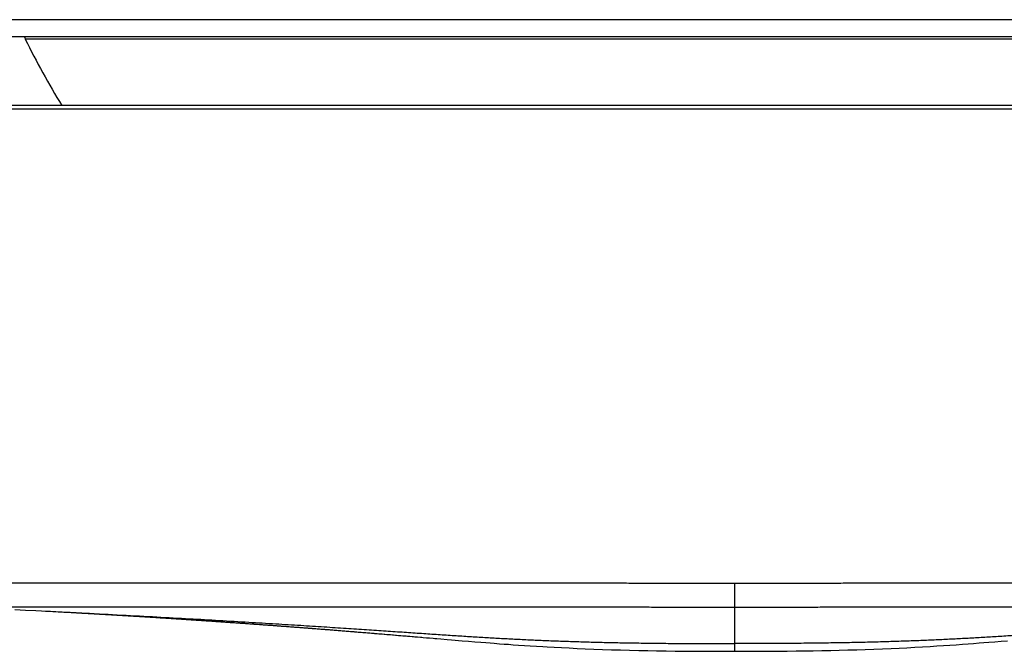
# Model space of a CAD drawing. Header units: millimetres. Extents: x 191 to 686, y -33 to 361.
# Tile 4 of 14: x 307 to 335, y 157 to 175. Entities that reach past the tile are written whole.
import ezdxf

# ---------------------------------------------------------------- set-up
doc = ezdxf.new("R2010")
doc.units = ezdxf.units.MM
doc.header["$LTSCALE"] = 30.734
doc.layers.get('0').update_dxf_attribs({"linetype": 'CONTINUOUS'})

msp = doc.modelspace()

# ---------------------------------------------------------------- linework, layer by layer
at = {"color": 9, "linetype": 'CONTINUOUS'}
for p, q in [((350.593, 175.233), (304.593, 175.233)), ((348.262, 174.667), (306.923, 174.667)), ((304.593, 172.63), (350.593, 172.63)), ((327.593, 156.819), (327.593, 158.798))]:
    msp.add_line(p, q, dxfattribs=at)
at = {"color": 7, "linetype": 'CONTINUOUS'}
for p, q in [((350.093, 174.733), (305.093, 174.733)), ((350.492, 172.73), (304.693, 172.73)), ((306.62, 158.036), (306.929, 158.021)), ((306.929, 158.021), (307.226, 158.007)), ((307.226, 158.007), (307.557, 157.99)), ((307.557, 157.99), (307.653, 157.985)), ((307.653, 157.985), (307.723, 157.982)), ((307.723, 157.982), (307.816, 157.977)), ((307.816, 157.977), (307.885, 157.973)), ((307.885, 157.973), (307.953, 157.97)), ((307.953, 157.97), (307.998, 157.967)), ((308.064, 157.964), (308.13, 157.96)), ((308.13, 157.96), (308.174, 157.958)), ((308.174, 157.958), (308.217, 157.956)), ((308.217, 157.956), (308.257, 157.953)), ((308.257, 157.953), (308.293, 157.952)), ((308.293, 157.952), (308.326, 157.95)), ((316.414, 157.399), (316.455, 157.396)), ((316.844, 157.365), (316.889, 157.361)), ((319.024, 157.182), (319.209, 157.166)), ((319.209, 157.166), (319.344, 157.155)), ((319.344, 157.155), (319.65, 157.129)), ((319.65, 157.129), (319.833, 157.114)), ((319.833, 157.114), (320.02, 157.099)), ((320.02, 157.099), (320.191, 157.085)), ((320.191, 157.085), (320.34, 157.073)), ((320.34, 157.073), (320.47, 157.063)), ((320.47, 157.063), (320.587, 157.054)), ((320.587, 157.054), (320.742, 157.042)), ((320.742, 157.042), (320.877, 157.032)), ((320.877, 157.032), (320.998, 157.024)), ((320.998, 157.024), (321.139, 157.013)), ((321.139, 157.013), (321.295, 157.002)), ((321.295, 157.002), (321.462, 156.991)), ((321.462, 156.991), (321.636, 156.98)), ((321.636, 156.98), (321.817, 156.968)), ((321.817, 156.968), (322.005, 156.957)), ((322.005, 156.957), (322.123, 156.95)), ((322.123, 156.95), (322.328, 156.938)), ((322.328, 156.938), (322.542, 156.927)), ((322.542, 156.927), (322.767, 156.916)), ((322.767, 156.916), (323.004, 156.905)), ((323.004, 156.905), (323.238, 156.895)), ((332.148, 156.903), (332.384, 156.914)), ((332.384, 156.914), (332.608, 156.925)), ((332.608, 156.925), (332.839, 156.937)), ((332.839, 156.937), (333.063, 156.95)), ((333.063, 156.95), (333.283, 156.963)), ((333.283, 156.963), (333.479, 156.975)), ((333.479, 156.975), (333.672, 156.988)), ((333.672, 156.988), (333.861, 157)), ((333.861, 157), (334.046, 157.013)), ((334.046, 157.013), (334.226, 157.026)), ((334.226, 157.026), (334.396, 157.039)), ((334.396, 157.039), (334.544, 157.05)), ((334.544, 157.05), (334.715, 157.063)), ((334.715, 157.063), (334.845, 157.073)), ((334.845, 157.073), (334.994, 157.085)), ((334.994, 157.085), (335.165, 157.099)), ((335.165, 157.099), (335.353, 157.114)), ((335.353, 157.114), (335.536, 157.129)), ((323.238, 156.895), (323.488, 156.885)), ((323.488, 156.885), (323.742, 156.875)), ((323.742, 156.875), (324.005, 156.867)), ((324.005, 156.867), (324.26, 156.859)), ((324.26, 156.859), (324.529, 156.852)), ((324.529, 156.852), (324.795, 156.846)), ((324.795, 156.846), (325.056, 156.841)), ((325.056, 156.841), (325.313, 156.836)), ((325.313, 156.836), (325.589, 156.832)), ((325.589, 156.832), (325.86, 156.828)), ((325.86, 156.828), (326.123, 156.826)), ((326.123, 156.826), (326.374, 156.823)), ((326.374, 156.823), (326.643, 156.822)), ((326.643, 156.822), (326.897, 156.82)), ((326.897, 156.82), (327.169, 156.819)), ((327.169, 156.819), (327.418, 156.819)), ((327.418, 156.819), (327.681, 156.819)), ((327.681, 156.819), (327.935, 156.819)), ((327.935, 156.819), (328.174, 156.82)), ((328.174, 156.82), (328.399, 156.821)), ((328.399, 156.821), (328.645, 156.822)), ((328.645, 156.822), (328.876, 156.824)), ((328.876, 156.824), (329.123, 156.826)), ((329.123, 156.826), (329.381, 156.829)), ((329.381, 156.829), (329.622, 156.832)), ((329.622, 156.832), (329.872, 156.836)), ((329.872, 156.836), (330.129, 156.841)), ((330.129, 156.841), (330.39, 156.846)), ((330.39, 156.846), (330.636, 156.852)), ((330.636, 156.852), (330.887, 156.858)), ((330.887, 156.858), (331.145, 156.866)), ((331.145, 156.866), (331.391, 156.874)), ((331.391, 156.874), (331.647, 156.883)), ((331.647, 156.883), (331.897, 156.893)), ((331.897, 156.893), (332.148, 156.903))]:
    msp.add_line(p, q, dxfattribs=at)
at = {"color": 9, "linetype": 'CONTINUOUS'}
msp.add_lwpolyline([(327.593, 158.099), (327.593, 158.421), (327.593, 158.798)], dxfattribs=at)
at = {"color": 7, "linetype": 'CONTINUOUS'}
for points in [[(307.998, 157.967), (308.042, 157.965), (308.064, 157.964)], [(308.326, 157.95), (308.357, 157.948), (308.372, 157.947)], [(308.372, 157.947), (308.4, 157.946), (308.414, 157.945)], [(308.414, 157.945), (308.44, 157.943), (308.452, 157.943)], [(308.452, 157.943), (308.476, 157.941), (308.488, 157.941)], [(308.488, 157.941), (308.51, 157.94), (308.521, 157.939), (308.531, 157.938)], [(308.531, 157.938), (308.552, 157.937), (308.561, 157.937), (308.571, 157.936)], [(308.571, 157.936), (308.59, 157.935), (308.599, 157.935), (308.608, 157.934), (308.617, 157.934)], [(308.617, 157.934), (308.634, 157.933), (308.642, 157.932), (308.65, 157.932), (308.658, 157.931)], [(308.658, 157.931), (308.674, 157.931), (308.682, 157.93), (308.689, 157.93), (308.697, 157.929)], [(308.697, 157.929), (308.712, 157.928), (308.72, 157.928), (308.728, 157.928), (308.736, 157.927)], [(308.736, 157.927), (308.751, 157.926), (308.759, 157.926), (308.767, 157.925), (308.775, 157.925), (308.782, 157.924)], [(308.782, 157.924), (308.798, 157.924), (308.806, 157.923), (308.814, 157.923), (308.822, 157.922)], [(308.822, 157.922), (308.838, 157.921), (308.846, 157.921), (308.854, 157.92), (308.861, 157.92), (308.869, 157.92)], [(308.869, 157.92), (308.885, 157.919), (308.893, 157.918), (308.901, 157.918), (308.909, 157.917)], [(308.909, 157.917), (308.926, 157.916), (308.934, 157.916), (308.942, 157.915), (308.95, 157.915)], [(308.95, 157.915), (308.966, 157.914), (308.974, 157.914), (308.982, 157.913), (308.99, 157.913), (308.999, 157.912)], [(308.999, 157.912), (309.015, 157.911), (309.023, 157.911), (309.031, 157.91), (309.04, 157.91)], [(309.04, 157.91), (309.056, 157.909), (309.064, 157.908), (309.073, 157.908), (309.081, 157.907), (309.089, 157.907)], [(309.089, 157.907), (309.106, 157.906), (309.114, 157.906), (309.123, 157.905), (309.131, 157.905)], [(309.131, 157.905), (309.148, 157.904), (309.156, 157.903), (309.165, 157.903), (309.173, 157.902)], [(309.173, 157.902), (309.19, 157.901), (309.198, 157.901), (309.207, 157.9), (309.215, 157.9), (309.224, 157.899)], [(309.224, 157.899), (309.241, 157.898), (309.25, 157.898), (309.258, 157.897), (309.267, 157.897)], [(309.267, 157.897), (309.284, 157.896), (309.292, 157.895), (309.301, 157.895), (309.31, 157.894), (309.318, 157.894)], [(309.318, 157.894), (309.336, 157.893), (309.345, 157.892), (309.353, 157.892), (309.362, 157.891)], [(309.362, 157.891), (309.379, 157.89), (309.388, 157.89), (309.397, 157.889), (309.406, 157.889)], [(309.406, 157.889), (309.423, 157.888), (309.432, 157.887), (309.441, 157.887), (309.45, 157.886), (309.459, 157.885)], [(309.459, 157.885), (309.477, 157.884), (309.486, 157.884), (309.495, 157.883), (309.504, 157.883)], [(309.504, 157.883), (309.522, 157.882), (309.531, 157.881), (309.54, 157.881), (309.549, 157.88), (309.558, 157.88)], [(309.558, 157.88), (309.576, 157.879), (309.585, 157.878), (309.594, 157.877), (309.603, 157.877)], [(309.603, 157.877), (309.621, 157.876), (309.63, 157.875), (309.64, 157.875), (309.649, 157.874)], [(309.649, 157.874), (309.667, 157.873), (309.676, 157.873), (309.686, 157.872), (309.695, 157.871), (309.704, 157.871)], [(309.704, 157.871), (309.723, 157.87), (309.732, 157.869), (309.741, 157.869), (309.751, 157.868)], [(309.751, 157.868), (309.77, 157.867), (309.779, 157.866), (309.788, 157.866), (309.798, 157.865)], [(309.798, 157.865), (309.817, 157.864), (309.826, 157.864), (309.836, 157.863), (309.845, 157.862), (309.855, 157.862)], [(309.855, 157.862), (309.874, 157.861), (309.883, 157.86), (309.893, 157.86), (309.902, 157.859)], [(309.902, 157.859), (309.922, 157.858), (309.931, 157.857), (309.941, 157.857), (309.951, 157.856)], [(309.951, 157.856), (309.97, 157.855), (309.98, 157.854), (309.989, 157.854), (309.999, 157.853), (310.009, 157.853)], [(310.009, 157.853), (310.029, 157.851), (310.038, 157.851), (310.048, 157.85), (310.058, 157.85)], [(310.058, 157.85), (310.078, 157.848), (310.088, 157.848), (310.098, 157.847), (310.107, 157.847)], [(310.107, 157.847), (310.127, 157.845), (310.137, 157.845), (310.147, 157.844), (310.157, 157.843), (310.167, 157.843)], [(310.167, 157.843), (310.187, 157.842), (310.197, 157.841), (310.208, 157.84), (310.218, 157.84)], [(310.218, 157.84), (310.238, 157.839), (310.248, 157.838), (310.258, 157.837), (310.268, 157.837)], [(310.268, 157.837), (310.289, 157.835), (310.299, 157.835), (310.309, 157.834), (310.32, 157.833)], [(310.32, 157.833), (310.34, 157.832), (310.35, 157.832), (310.361, 157.831), (310.371, 157.83), (310.382, 157.83)], [(310.382, 157.83), (310.402, 157.828), (310.413, 157.828), (310.423, 157.827), (310.434, 157.826)], [(310.434, 157.826), (310.455, 157.825), (310.465, 157.824), (310.476, 157.824), (310.486, 157.823)], [(310.486, 157.823), (310.507, 157.822), (310.518, 157.821), (310.529, 157.82), (310.539, 157.82)], [(310.539, 157.82), (310.56, 157.818), (310.571, 157.818), (310.582, 157.817), (310.593, 157.816)], [(310.593, 157.816), (310.614, 157.815), (310.625, 157.814), (310.636, 157.814), (310.646, 157.813)], [(310.646, 157.813), (310.668, 157.812), (310.679, 157.811), (310.69, 157.81), (310.701, 157.81)], [(310.701, 157.81), (310.723, 157.808), (310.733, 157.808), (310.744, 157.807), (310.755, 157.806)], [(310.755, 157.806), (310.777, 157.805), (310.788, 157.804), (310.8, 157.803), (310.811, 157.803), (310.822, 157.802)], [(310.822, 157.802), (310.844, 157.801), (310.855, 157.8), (310.866, 157.799), (310.877, 157.798)], [(310.877, 157.798), (310.9, 157.797), (310.911, 157.796), (310.922, 157.796), (310.934, 157.795)], [(310.934, 157.795), (310.956, 157.793), (310.968, 157.793), (310.979, 157.792), (310.99, 157.791)], [(310.99, 157.791), (311.013, 157.79), (311.025, 157.789), (311.036, 157.788), (311.048, 157.788)], [(311.048, 157.788), (311.071, 157.786), (311.082, 157.785), (311.094, 157.785), (311.105, 157.784)], [(311.105, 157.784), (311.128, 157.782), (311.14, 157.782), (311.152, 157.781)], [(311.152, 157.781), (311.175, 157.779), (311.187, 157.779), (311.198, 157.778), (311.21, 157.777)], [(311.21, 157.777), (311.234, 157.776), (311.246, 157.775), (311.257, 157.774), (311.269, 157.773)], [(311.269, 157.773), (311.293, 157.772), (311.305, 157.771), (311.317, 157.77), (311.329, 157.769)], [(311.329, 157.769), (311.353, 157.768), (311.365, 157.767), (311.377, 157.766), (311.389, 157.766)], [(311.389, 157.766), (311.413, 157.764), (311.425, 157.763), (311.437, 157.762), (311.449, 157.762)], [(311.449, 157.762), (311.474, 157.76), (311.486, 157.759), (311.498, 157.758)], [(311.498, 157.758), (311.523, 157.757), (311.535, 157.756), (311.547, 157.755), (311.56, 157.754)], [(311.56, 157.754), (311.584, 157.753), (311.597, 157.752), (311.609, 157.751), (311.622, 157.75)], [(311.622, 157.75), (311.647, 157.749), (311.659, 157.748), (311.672, 157.747)], [(311.672, 157.747), (311.697, 157.745), (311.709, 157.744), (311.722, 157.744), (311.734, 157.743)], [(311.734, 157.743), (311.76, 157.741), (311.772, 157.74), (311.785, 157.739), (311.798, 157.739)], [(311.798, 157.739), (311.823, 157.737), (311.836, 157.736), (311.849, 157.735)], [(311.849, 157.735), (311.875, 157.733), (311.888, 157.733), (311.901, 157.732), (311.914, 157.731)], [(311.914, 157.731), (311.939, 157.729), (311.952, 157.728), (311.966, 157.727)], [(311.966, 157.727), (311.992, 157.726), (312.005, 157.725), (312.018, 157.724), (312.031, 157.723)], [(312.031, 157.723), (312.057, 157.721), (312.07, 157.72), (312.084, 157.719)], [(312.084, 157.719), (312.11, 157.718), (312.124, 157.717), (312.137, 157.716), (312.15, 157.715)], [(312.15, 157.715), (312.177, 157.713), (312.19, 157.712), (312.204, 157.711)], [(312.204, 157.711), (312.231, 157.71), (312.244, 157.709), (312.258, 157.708)], [(312.258, 157.708), (312.285, 157.706), (312.298, 157.705), (312.312, 157.704), (312.326, 157.703)], [(312.326, 157.703), (312.353, 157.701), (312.367, 157.7), (312.38, 157.699)], [(312.38, 157.699), (312.408, 157.698), (312.422, 157.697), (312.435, 157.696)], [(312.435, 157.696), (312.463, 157.694), (312.477, 157.693), (312.491, 157.692)], [(312.491, 157.692), (312.519, 157.69), (312.533, 157.689), (312.547, 157.688), (312.561, 157.687)], [(312.561, 157.687), (312.589, 157.685), (312.603, 157.684), (312.617, 157.683)], [(312.617, 157.683), (312.645, 157.681), (312.66, 157.68), (312.674, 157.679)], [(312.674, 157.679), (312.702, 157.677), (312.717, 157.676), (312.731, 157.675)], [(312.731, 157.675), (312.76, 157.673), (312.774, 157.672), (312.788, 157.671)], [(312.788, 157.671), (312.817, 157.669), (312.832, 157.668), (312.846, 157.667)], [(312.846, 157.667), (312.875, 157.665), (312.89, 157.664), (312.904, 157.663)], [(312.904, 157.663), (312.934, 157.661), (312.948, 157.66), (312.963, 157.659)], [(312.963, 157.659), (312.992, 157.657), (313.007, 157.656), (313.022, 157.655)], [(313.022, 157.655), (313.052, 157.653), (313.066, 157.652), (313.081, 157.651)], [(313.081, 157.651), (313.111, 157.649), (313.126, 157.648), (313.141, 157.647)], [(313.141, 157.647), (313.171, 157.645), (313.186, 157.643), (313.201, 157.642)], [(313.201, 157.642), (313.231, 157.64), (313.246, 157.639), (313.262, 157.638)], [(313.262, 157.638), (313.292, 157.636), (313.307, 157.635)], [(313.307, 157.635), (313.338, 157.633), (313.353, 157.632), (313.368, 157.631)], [(313.368, 157.631), (313.399, 157.628), (313.414, 157.627), (313.43, 157.626)], [(313.43, 157.626), (313.461, 157.624), (313.476, 157.623), (313.492, 157.622)], [(313.492, 157.622), (313.523, 157.62), (313.538, 157.618)], [(313.538, 157.618), (313.57, 157.616), (313.585, 157.615), (313.601, 157.614)], [(313.601, 157.614), (313.632, 157.612), (313.648, 157.611), (313.664, 157.609)], [(313.664, 157.609), (313.695, 157.607), (313.711, 157.606)], [(313.711, 157.606), (313.743, 157.604), (313.759, 157.603), (313.775, 157.601)], [(313.775, 157.601), (313.807, 157.599), (313.823, 157.598)], [(313.823, 157.598), (313.855, 157.596), (313.871, 157.594), (313.887, 157.593)], [(313.887, 157.593), (313.919, 157.591), (313.935, 157.59)], [(313.935, 157.59), (313.967, 157.587), (313.984, 157.586), (314, 157.585)], [(314, 157.585), (314.032, 157.583), (314.049, 157.581)], [(314.049, 157.581), (314.081, 157.579), (314.098, 157.578), (314.114, 157.577)], [(314.114, 157.577), (314.147, 157.574), (314.163, 157.573)], [(314.163, 157.573), (314.196, 157.571), (314.213, 157.569), (314.229, 157.568)], [(314.229, 157.568), (314.262, 157.566), (314.279, 157.565)], [(314.279, 157.565), (314.312, 157.562), (314.328, 157.561)], [(314.328, 157.561), (314.362, 157.558), (314.378, 157.557), (314.395, 157.556)], [(314.395, 157.556), (314.429, 157.553), (314.445, 157.552)], [(314.445, 157.552), (314.479, 157.55), (314.496, 157.548)], [(314.496, 157.548), (314.529, 157.546), (314.546, 157.545), (314.563, 157.543)], [(314.563, 157.543), (314.597, 157.541), (314.614, 157.54)], [(314.614, 157.54), (314.648, 157.537), (314.665, 157.536)], [(314.665, 157.536), (314.699, 157.533), (314.716, 157.532), (314.733, 157.531)], [(314.733, 157.531), (314.767, 157.528), (314.784, 157.527)], [(314.784, 157.527), (314.818, 157.524), (314.835, 157.523)], [(314.835, 157.523), (314.87, 157.52), (314.887, 157.519)], [(314.887, 157.519), (314.921, 157.516), (314.938, 157.515), (314.956, 157.514)], [(314.956, 157.514), (314.99, 157.511), (315.007, 157.51)], [(315.007, 157.51), (315.042, 157.507), (315.059, 157.506)], [(315.059, 157.506), (315.094, 157.503), (315.111, 157.502)], [(315.111, 157.502), (315.146, 157.499), (315.163, 157.498)], [(315.163, 157.498), (315.198, 157.495), (315.216, 157.494)], [(315.216, 157.494), (315.25, 157.491), (315.268, 157.49), (315.285, 157.488)], [(315.285, 157.488), (315.32, 157.486), (315.338, 157.484)], [(315.338, 157.484), (315.373, 157.482), (315.391, 157.48)], [(315.391, 157.48), (315.426, 157.478), (315.444, 157.476)], [(315.444, 157.476), (315.48, 157.473), (315.498, 157.472)], [(315.498, 157.472), (315.533, 157.469), (315.551, 157.468)], [(315.551, 157.468), (315.588, 157.465), (315.606, 157.464)], [(315.606, 157.464), (315.642, 157.461), (315.66, 157.459)], [(315.66, 157.459), (315.697, 157.456), (315.715, 157.455)], [(315.715, 157.455), (315.752, 157.452), (315.771, 157.451)], [(315.771, 157.451), (315.808, 157.448), (315.827, 157.446)], [(315.827, 157.446), (315.864, 157.443), (315.883, 157.442)], [(315.883, 157.442), (315.921, 157.439), (315.94, 157.437)], [(315.94, 157.437), (315.978, 157.434), (315.997, 157.433)], [(315.997, 157.433), (316.036, 157.43), (316.055, 157.428)], [(316.055, 157.428), (316.094, 157.425), (316.113, 157.424)], [(316.113, 157.424), (316.152, 157.42), (316.172, 157.419)], [(316.172, 157.419), (316.212, 157.416), (316.231, 157.414)], [(316.231, 157.414), (316.271, 157.411), (316.291, 157.409)], [(316.291, 157.409), (316.332, 157.406), (316.352, 157.404)], [(316.352, 157.404), (316.393, 157.401), (316.414, 157.399)], [(316.455, 157.396), (316.497, 157.393), (316.518, 157.391)], [(316.518, 157.391), (316.56, 157.388), (316.581, 157.386)], [(316.581, 157.386), (316.624, 157.382), (316.645, 157.381)], [(316.645, 157.381), (316.689, 157.377), (316.71, 157.375)], [(316.71, 157.375), (316.754, 157.372), (316.777, 157.37)], [(316.777, 157.37), (316.821, 157.366), (316.844, 157.365)], [(316.889, 157.361), (316.935, 157.357), (316.958, 157.355)], [(316.958, 157.355), (317.005, 157.351), (317.028, 157.349)], [(317.028, 157.349), (317.076, 157.345), (317.1, 157.343)], [(317.1, 157.343), (317.148, 157.339), (317.173, 157.337)], [(317.173, 157.337), (317.223, 157.333), (317.248, 157.331)], [(317.248, 157.331), (317.298, 157.327), (317.324, 157.325)], [(317.324, 157.325), (317.376, 157.321), (317.402, 157.318)], [(317.402, 157.318), (317.455, 157.314), (317.482, 157.312)], [(317.482, 157.312), (317.537, 157.307), (317.565, 157.305)], [(317.565, 157.305), (317.621, 157.3), (317.65, 157.298)], [(317.65, 157.298), (317.708, 157.293), (317.737, 157.29)], [(317.737, 157.29), (317.798, 157.285), (317.828, 157.283), (317.859, 157.28)], [(317.859, 157.28), (317.923, 157.275), (317.955, 157.272)], [(317.955, 157.272), (318.022, 157.266), (318.055, 157.264), (318.09, 157.261), (318.125, 157.258)], [(318.125, 157.258), (318.197, 157.252), (318.234, 157.248), (318.272, 157.245), (318.31, 157.242), (318.35, 157.239)], [(318.35, 157.239), (318.432, 157.232), (318.474, 157.228), (318.517, 157.224)], [(318.517, 157.224), (318.608, 157.217), (318.655, 157.213), (318.703, 157.209), (318.804, 157.2)], [(318.804, 157.2), (318.856, 157.196), (318.911, 157.191), (319.024, 157.182)]]:
    msp.add_lwpolyline(points, dxfattribs=at)
for centre, radius, start, end in [((307.193, 174.798), 0.3, 192.5133, 206.0151), ((327.593, 184.755), 23, 206.0151, 211.5205)]:
    msp.add_arc(centre, radius, start, end, dxfattribs=at)
at = {"color": 9, "linetype": 'CONTINUOUS'}
for points, knots in [([(327.593, 158.798), (327.546, 158.798), (327.452, 158.798), (327.311, 158.798), (327.17, 158.799), (326.982, 158.799), (326.748, 158.799), (326.467, 158.799), (326.185, 158.8), (325.905, 158.8), (325.624, 158.8), (325.25, 158.801), (324.784, 158.801), (324.226, 158.801), (323.67, 158.802), (322.934, 158.802), (322.021, 158.803), (320.936, 158.804), (319.867, 158.804), (318.817, 158.805), (317.788, 158.805), (316.782, 158.806), (315.802, 158.806), (314.85, 158.806), (313.929, 158.807), (313.041, 158.807), (312.188, 158.807), (311.371, 158.807), (310.594, 158.807), (309.857, 158.807), (309.163, 158.807), (308.513, 158.807), (307.909, 158.807), (307.351, 158.807), (306.917, 158.807), (306.595, 158.806), (306.371, 158.806), (306.161, 158.806), (305.963, 158.806), (305.779, 158.806), (305.607, 158.805), (305.449, 158.805), (305.303, 158.805), (305.172, 158.805), (305.07, 158.804), (304.996, 158.804), (304.945, 158.804), (304.898, 158.804), (304.854, 158.804), (304.813, 158.804), (304.776, 158.803), (304.742, 158.803), (304.712, 158.803), (304.685, 158.803), (304.665, 158.803), (304.651, 158.803), (304.641, 158.802), (304.632, 158.802), (304.625, 158.802), (304.618, 158.802), (304.612, 158.802), (304.606, 158.802), (304.602, 158.802), (304.6, 158.802), (304.598, 158.802), (304.597, 158.802), (304.596, 158.802), (304.594, 158.802), (304.594, 158.801), (304.593, 158.801), (304.593, 158.801), (304.593, 158.801), (304.593, 158.801)], [0, 0, 0, 0, 0.006122, 0.012243, 0.018365, 0.024485, 0.036723, 0.048956, 0.061181, 0.073397, 0.085602, 0.097794, 0.122132, 0.146397, 0.170575, 0.19465, 0.242436, 0.28964, 0.33615, 0.381854, 0.426642, 0.470407, 0.513044, 0.554451, 0.594527, 0.633179, 0.670312, 0.705837, 0.73967, 0.771729, 0.801937, 0.830222, 0.856517, 0.880757, 0.902885, 0.91314, 0.922848, 0.932003, 0.940598, 0.94863, 0.956092, 0.962982, 0.969294, 0.975025, 0.980171, 0.982524, 0.98473, 0.986788, 0.988698, 0.99046, 0.992073, 0.993538, 0.994854, 0.99602, 0.997038, 0.99749, 0.997906, 0.998283, 0.998624, 0.998927, 0.999193, 0.999421, 0.999611, 0.999693, 0.999765, 0.999827, 0.99988, 0.999924, 0.999959, 0.999984, 0.999993, 1, 1, 1, 1]), ([(350.592, 158.801), (350.592, 158.801), (350.592, 158.801), (350.592, 158.801), (350.591, 158.801), (350.591, 158.802), (350.59, 158.802), (350.588, 158.802), (350.587, 158.802), (350.585, 158.802), (350.583, 158.802), (350.579, 158.802), (350.574, 158.802), (350.567, 158.802), (350.56, 158.802), (350.553, 158.802), (350.544, 158.802), (350.534, 158.803), (350.52, 158.803), (350.5, 158.803), (350.473, 158.803), (350.443, 158.803), (350.409, 158.803), (350.372, 158.804), (350.331, 158.804), (350.287, 158.804), (350.24, 158.804), (350.189, 158.804), (350.115, 158.804), (350.014, 158.805), (349.882, 158.805), (349.737, 158.805), (349.578, 158.805), (349.407, 158.806), (349.222, 158.806), (349.024, 158.806), (348.814, 158.806), (348.59, 158.806), (348.268, 158.807), (347.834, 158.807), (347.277, 158.807), (346.672, 158.807), (346.022, 158.807), (345.328, 158.807), (344.591, 158.807), (343.814, 158.807), (342.997, 158.807), (342.144, 158.807), (341.256, 158.807), (340.335, 158.806), (339.383, 158.806), (338.403, 158.806), (337.397, 158.805), (336.368, 158.805), (335.318, 158.804), (334.249, 158.804), (333.164, 158.803), (332.251, 158.802), (331.515, 158.802), (330.959, 158.801), (330.401, 158.801), (329.935, 158.801), (329.561, 158.8), (329.281, 158.8), (329, 158.8), (328.718, 158.799), (328.437, 158.799), (328.203, 158.799), (328.015, 158.799), (327.874, 158.798), (327.733, 158.798), (327.639, 158.798), (327.593, 158.798)], [0, 0, 0, 0, 0.000007, 0.000016, 0.000041, 0.000076, 0.000119, 0.000173, 0.000235, 0.000307, 0.000389, 0.000579, 0.000807, 0.001073, 0.001376, 0.001716, 0.002094, 0.002509, 0.002962, 0.003979, 0.005146, 0.006462, 0.007926, 0.00954, 0.011301, 0.013212, 0.01527, 0.017475, 0.019828, 0.024974, 0.030705, 0.037017, 0.043907, 0.051369, 0.059401, 0.067996, 0.077151, 0.086858, 0.097114, 0.119242, 0.143482, 0.169776, 0.198061, 0.22827, 0.260329, 0.294162, 0.329687, 0.36682, 0.405471, 0.445548, 0.486955, 0.529592, 0.573357, 0.618145, 0.663849, 0.710359, 0.757563, 0.805349, 0.829425, 0.853602, 0.877867, 0.902206, 0.914398, 0.926603, 0.938819, 0.951044, 0.963277, 0.975515, 0.981635, 0.987756, 0.993878, 1, 1, 1, 1]), ([(327.593, 158.099), (327.546, 158.099), (327.454, 158.099), (327.315, 158.099), (327.176, 158.099), (327.038, 158.1), (326.899, 158.1), (326.714, 158.1), (326.483, 158.1), (326.206, 158.1), (325.93, 158.101), (325.653, 158.101), (325.285, 158.101), (324.826, 158.102), (324.276, 158.102), (323.729, 158.103), (323.004, 158.103), (322.106, 158.104), (321.038, 158.104), (319.987, 158.105), (318.955, 158.106), (317.944, 158.106), (316.645, 158.107), (315.094, 158.107), (313.328, 158.107), (311.942, 158.108), (310.908, 158.108), (310.193, 158.108), (309.521, 158.108), (308.893, 158.108), (308.312, 158.107), (307.856, 158.107), (307.517, 158.107), (307.28, 158.107), (307.056, 158.107), (306.845, 158.107), (306.646, 158.106), (306.461, 158.106), (306.288, 158.106), (306.129, 158.106), (305.983, 158.106), (305.85, 158.105), (305.731, 158.105), (305.64, 158.105), (305.573, 158.105), (305.529, 158.104), (305.488, 158.104), (305.45, 158.104), (305.416, 158.104), (305.389, 158.104), (305.37, 158.104), (305.357, 158.104), (305.344, 158.104), (305.333, 158.103), (305.322, 158.103), (305.312, 158.103), (305.303, 158.103), (305.295, 158.103), (305.288, 158.103), (305.281, 158.103), (305.276, 158.103), (305.273, 158.103), (305.271, 158.103), (305.269, 158.103), (305.267, 158.102), (305.265, 158.102), (305.264, 158.102), (305.263, 158.102), (305.262, 158.102), (305.262, 158.102), (305.261, 158.102), (305.261, 158.102), (305.261, 158.102), (305.26, 158.102), (305.26, 158.102), (305.26, 158.102), (305.26, 158.102), (305.26, 158.102), (305.26, 158.102), (305.26, 158.102), (305.26, 158.102), (305.26, 158.102), (305.26, 158.102), (305.26, 158.102), (305.26, 158.102), (305.26, 158.102), (305.26, 158.102), (305.26, 158.102), (305.261, 158.102), (305.261, 158.102), (305.261, 158.102), (305.262, 158.102), (305.263, 158.102), (305.263, 158.102), (305.264, 158.102)], [0, 0, 0, 0, 0.006211, 0.012421, 0.018631, 0.02484, 0.031047, 0.037254, 0.049663, 0.062064, 0.074455, 0.086834, 0.0992, 0.123884, 0.148491, 0.173005, 0.197413, 0.245848, 0.293674, 0.340775, 0.387035, 0.432339, 0.476575, 0.561412, 0.640708, 0.713683, 0.747572, 0.779616, 0.809736, 0.837858, 0.863912, 0.887834, 0.898977, 0.909566, 0.919593, 0.929053, 0.93794, 0.946249, 0.953975, 0.961111, 0.967655, 0.973602, 0.978949, 0.983693, 0.985837, 0.98783, 0.98967, 0.991358, 0.992893, 0.994275, 0.994908, 0.995504, 0.996061, 0.996579, 0.997059, 0.997501, 0.997905, 0.998269, 0.998596, 0.998884, 0.999133, 0.999244, 0.999344, 0.999435, 0.999517, 0.999589, 0.999651, 0.999703, 0.999726, 0.999746, 0.999764, 0.99978, 0.999793, 0.999804, 0.999808, 0.999812, 0.999815, 0.999818, 0.99982, 0.999822, 0.999823, 0.999824, 0.999824, 0.999825, 0.999829, 0.999832, 0.999836, 0.999844, 0.999856, 0.999869, 0.999885, 0.999903, 0.999947, 1, 1, 1, 1]), ([(349.921, 158.102), (349.922, 158.102), (349.922, 158.102), (349.923, 158.102), (349.924, 158.102), (349.924, 158.102), (349.924, 158.102), (349.925, 158.102), (349.925, 158.102), (349.925, 158.102), (349.925, 158.102), (349.925, 158.102), (349.925, 158.102), (349.925, 158.102), (349.925, 158.102), (349.925, 158.102), (349.925, 158.102), (349.925, 158.102), (349.925, 158.102), (349.925, 158.102), (349.925, 158.102), (349.925, 158.102), (349.924, 158.102), (349.924, 158.102), (349.924, 158.102), (349.923, 158.102), (349.923, 158.102), (349.922, 158.102), (349.921, 158.102), (349.92, 158.102), (349.918, 158.102), (349.916, 158.103), (349.914, 158.103), (349.912, 158.103), (349.909, 158.103), (349.904, 158.103), (349.897, 158.103), (349.89, 158.103), (349.882, 158.103), (349.873, 158.103), (349.863, 158.103), (349.852, 158.103), (349.841, 158.104), (349.828, 158.104), (349.815, 158.104), (349.796, 158.104), (349.769, 158.104), (349.735, 158.104), (349.697, 158.104), (349.656, 158.104), (349.612, 158.105), (349.546, 158.105), (349.454, 158.105), (349.335, 158.105), (349.202, 158.106), (349.056, 158.106), (348.897, 158.106), (348.724, 158.106), (348.539, 158.106), (348.34, 158.107), (348.129, 158.107), (347.905, 158.107), (347.669, 158.107), (347.329, 158.107), (346.874, 158.107), (346.292, 158.108), (345.664, 158.108), (344.992, 158.108), (344.277, 158.108), (343.243, 158.108), (341.857, 158.107), (340.091, 158.107), (338.54, 158.107), (337.242, 158.106), (336.23, 158.106), (335.198, 158.105), (334.147, 158.104), (333.079, 158.104), (332.181, 158.103), (331.456, 158.103), (330.909, 158.102), (330.359, 158.102), (329.9, 158.101), (329.532, 158.101), (329.256, 158.101), (328.979, 158.1), (328.702, 158.1), (328.471, 158.1), (328.286, 158.1), (328.147, 158.1), (328.009, 158.099), (327.87, 158.099), (327.731, 158.099), (327.639, 158.099), (327.593, 158.099)], [0, 0, 0, 0, 0.000053, 0.000097, 0.000115, 0.000131, 0.000144, 0.000155, 0.000164, 0.000168, 0.00017, 0.000174, 0.000176, 0.000176, 0.000177, 0.000178, 0.00018, 0.000182, 0.000185, 0.000188, 0.000192, 0.000196, 0.000207, 0.00022, 0.000236, 0.000253, 0.000274, 0.000297, 0.000349, 0.000411, 0.000483, 0.000565, 0.000656, 0.000756, 0.000867, 0.001116, 0.001404, 0.00173, 0.002095, 0.002499, 0.00294, 0.00342, 0.003939, 0.004496, 0.005091, 0.005725, 0.007107, 0.008642, 0.01033, 0.01217, 0.014162, 0.016307, 0.021051, 0.026398, 0.032345, 0.038889, 0.046025, 0.05375, 0.062059, 0.070946, 0.080406, 0.090434, 0.101023, 0.112166, 0.136088, 0.162142, 0.190264, 0.220384, 0.252428, 0.286317, 0.359292, 0.438588, 0.523425, 0.567661, 0.612965, 0.659225, 0.706326, 0.754152, 0.802587, 0.826995, 0.851509, 0.876116, 0.9008, 0.913166, 0.925545, 0.937936, 0.950337, 0.962746, 0.968952, 0.97516, 0.981369, 0.987579, 0.993789, 1, 1, 1, 1]), ([(307.509, 157.992), (307.891, 157.973), (308.635, 157.935), (309.717, 157.879), (310.734, 157.824), (311.967, 157.756), (313.121, 157.689), (314.201, 157.624), (314.932, 157.578), (315.616, 157.535), (316.256, 157.493), (316.856, 157.453), (317.421, 157.415), (317.955, 157.379), (318.461, 157.344), (318.945, 157.312), (319.41, 157.281), (319.862, 157.252), (320.304, 157.225), (320.741, 157.2), (321.177, 157.177), (321.617, 157.155), (322.063, 157.136), (322.52, 157.118), (322.991, 157.102), (323.48, 157.088), (323.989, 157.076), (324.522, 157.066), (325.08, 157.058), (325.666, 157.051), (326.281, 157.047), (326.926, 157.044), (327.367, 157.044), (327.593, 157.044)], [0, 0, 0, 0, 0.057164, 0.111011, 0.161626, 0.209115, 0.295222, 0.334133, 0.370501, 0.404506, 0.436334, 0.466185, 0.494264, 0.520779, 0.545948, 0.569986, 0.593113, 0.615548, 0.637507, 0.659205, 0.680851, 0.702649, 0.724794, 0.747473, 0.770863, 0.795127, 0.820416, 0.846866, 0.874594, 0.903702, 0.934269, 0.966357, 1, 1, 1, 1]), ([(347.676, 157.992), (347.294, 157.973), (346.551, 157.935), (345.469, 157.879), (344.451, 157.824), (343.218, 157.756), (342.064, 157.689), (340.984, 157.624), (340.253, 157.578), (339.569, 157.535), (338.929, 157.493), (338.329, 157.453), (337.764, 157.415), (337.231, 157.379), (336.724, 157.344), (336.24, 157.312), (335.775, 157.281), (335.323, 157.252), (334.881, 157.225), (334.444, 157.2), (334.008, 157.177), (333.569, 157.155), (333.122, 157.136), (332.665, 157.118), (332.194, 157.102), (331.705, 157.088), (331.196, 157.076), (330.663, 157.066), (330.105, 157.058), (329.519, 157.051), (328.904, 157.047), (328.259, 157.044), (327.818, 157.044), (327.593, 157.044)], [0, 0, 0, 0, 0.057164, 0.111011, 0.161626, 0.209115, 0.295222, 0.334133, 0.370501, 0.404506, 0.436334, 0.466185, 0.494264, 0.520779, 0.545948, 0.569986, 0.593113, 0.615548, 0.637507, 0.659205, 0.680851, 0.702649, 0.724794, 0.747473, 0.770863, 0.795127, 0.820416, 0.846866, 0.874594, 0.903702, 0.934269, 0.966357, 1, 1, 1, 1])]:
    msp.add_open_spline(points, degree=3, knots=knots, dxfattribs=at)

doc.saveas('drawing.dxf')
